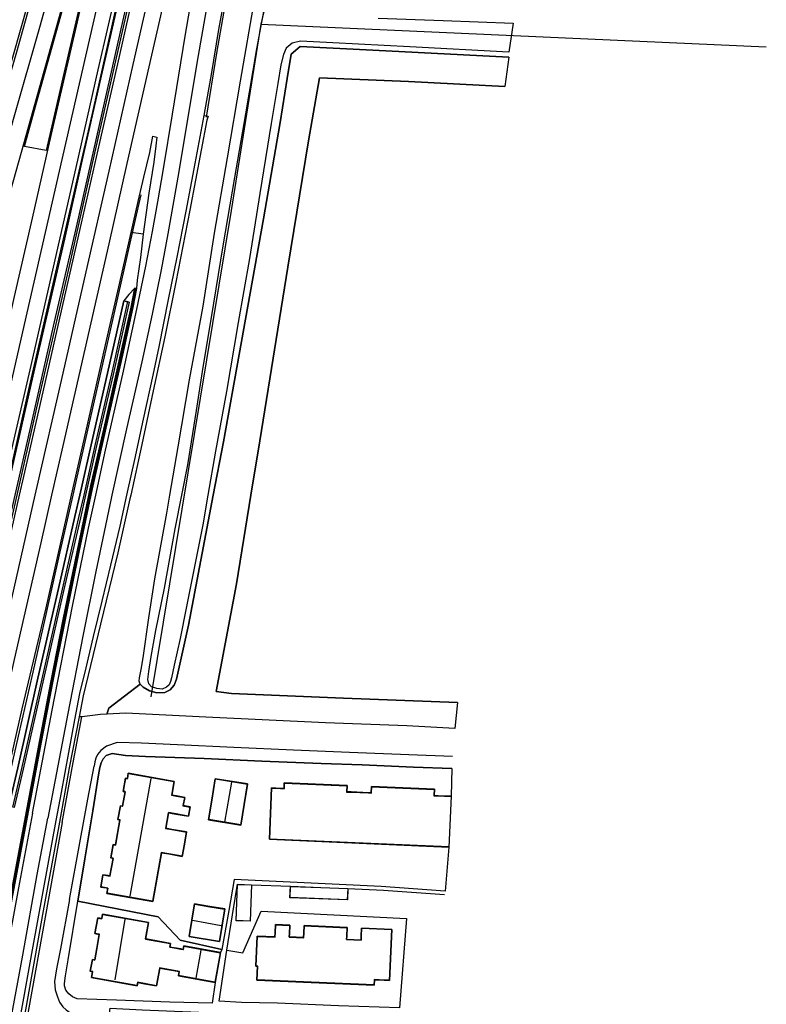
# Model space of a CAD drawing. Header units: metres. Extents: x 89795 to 94000, y 463250 to 466585.
# Tile 183 of 185: x 91470 to 91633, y 466189 to 466403. Entities that reach past the tile are written whole.
import ezdxf

# ---------------------------------------------------------------- set-up
doc = ezdxf.new("R2010")
doc.units = ezdxf.units.M
doc.layers.add('XXX_Background', color=3, linetype='Continuous')

msp = doc.modelspace()

# ---------------------------------------------------------------- linework, layer by layer
at = {"layer": 'XXX_Background'}
for points in [[(91524.36, 466408.79), (91522.85, 466402.35)], [(91522.85, 466402.35), (91516.41, 466361.82)], [(91522.85, 466402.35), (91632.66, 466397.43)], [(91516.41, 466361.82), (91498.97, 466256.17)]]:
    msp.add_lwpolyline(points, dxfattribs=at)
for points in [[(91498.96, 466506.73, 0.81), (91496.27, 466495.48, 0.75), (91492.65, 466481.21, 0.67), (91489.28, 466467.95, 0.66), (91486.94, 466459.22, 0.72), (91483.79, 466447.14, 0.71), (91481.35, 466438.08, 0.76), (91477.9, 466425.42, 0.74), (91473.53, 466409.82, 0.73), (91469.82, 466396.23, 0.72), (91465.52, 466381.79, 0.72), (91462.15, 466369.97, 0.75), (91459.28, 466359.81, 0.69), (91455.16, 466345.7, 0.65), (91452.05, 466334.83, 0.72), (91448.6, 466322.62, 0.66), (91445.53, 466311.58, 0.64), (91442.51, 466300, 0.64), (91442.01, 466298.11, 0.64), (91438.91, 466286.88, 0.58), (91434.75, 466272.11, 0.65), (91431.32, 466260.51, 0.58), (91428.78, 466252.67, 0.56), (91426.41, 466245.6, 0.55)], [(91429.58, 466244.65, 0.65), (91432.75, 466253.84, 0.79), (91436.4, 466265.68, 0.73), (91440.05, 466278.41, 0.73), (91444.3, 466293.55, 0.73), (91446.14, 466300, 0.76), (91448.84, 466309.48, 0.8), (91453.57, 466326.39, 0.87), (91459.88, 466348.73, 0.78), (91464.2, 466364.1, 0.9), (91469.16, 466381.66, 0.9), (91474.98, 466402.17, 0.89), (91480.68, 466422.59, 0.86), (91486.16, 466442.82, 0.8), (91490.11, 466457.53, 0.8), (91494.62, 466475.1, 0.84), (91498.82, 466491.8, 0.8), (91502.29, 466505.72, 0.74)], [(91505.75, 466504.67, 0.74), (91502.37, 466491.5, 0.82), (91495.71, 466465.27, 0.79), (91489.19, 466440.64, 0.93), (91482.11, 466414.83, 0.96), (91475.74, 466392.07, 0.99), (91470.77, 466374.48, 1.02), (91465.45, 466355.61, 0.95), (91459.4, 466334.25, 0.9), (91453.02, 466311.74, 0.86), (91449.71, 466300, 0.8), (91446.12, 466287.26, 0.73), (91441.47, 466270.63, 0.8), (91437.77, 466258.15, 0.84), (91435.29, 466250.62, 0.83), (91432.91, 466243.63, 0.78)], [(91445.82, 466239.43, 3.53), (91450.27, 466259.04, 3.06), (91454.16, 466276.14, 2.68), (91459.56, 466300, 2.27), (91459.7, 466300.66, 2.26), (91464.43, 466321.35, 1.87), (91469.36, 466343.15, 1.6), (91473.28, 466360.21, 1.3), (91477.35, 466378.13, 1.18), (91482.79, 466401.88, 1.03), (91487.1, 466420.75, 0.93), (91492.24, 466443.15, 0.88), (91496.16, 466460.46, 0.87), (91499.77, 466476.08, 0.82), (91502.92, 466489.77, 0.88), (91506.34, 466504.37, 0.7)], [(91509.51, 466503.48, 0.8), (91503.31, 466476.82, 0.82), (91495.19, 466441.22, 0.94), (91487.13, 466405.78, 1.12), (91479.03, 466370.36, 1.34), (91471.1, 466335.48, 1.77), (91462.99, 466300.05, 2.39), (91462.98, 466300, 2.39), (91455.15, 466265.25, 3.04), (91449.11, 466238.46, 3.57)], [(91512.69, 466502.53, 0.73), (91507.43, 466479.93, 0.71), (91501.23, 466452.7, 0.85), (91496.15, 466430.28, 0.93), (91491.95, 466411.86, 0.99), (91487.49, 466392.42, 1.1), (91482.68, 466371.2, 1.26), (91477.38, 466347.95, 1.51), (91472.87, 466328.17, 1.87), (91467.91, 466306.51, 2.2), (91466.43, 466300, 2.34), (91460.93, 466275.86, 2.88), (91455.33, 466251.29, 3.38), (91452.29, 466237.49, 3.61)], [(91452.87, 466237.31, 3.62), (91458.29, 466261.41, 3.05), (91462.66, 466279.7, 2.67), (91467.29, 466300, 2.3), (91467.52, 466300.98, 2.28), (91472.63, 466323.6, 1.86), (91479.84, 466355.01, 1.37), (91486.28, 466382.92, 1.14), (91491.84, 466407.93, 0.97), (91497.08, 466430.51, 0.88), (91503.53, 466458.2, 0.74), (91507.72, 466477.28, 0.73), (91511.87, 466495.41, 0.65), (91513.53, 466502.22, 0.78)], [(91513.6, 466502.21, 1.45), (91508.81, 466481.27, 1.47), (91503.51, 466458.24, 1.49), (91498.46, 466435.85, 1.49), (91493.56, 466414.53, 1.62), (91488.43, 466391.94, 1.8), (91484.21, 466373.49, 1.87), (91480.21, 466355.65, 2.14), (91474.07, 466329.05, 2.52), (91468.05, 466302.55, 3.05), (91467.47, 466300, 3.1), (91460.27, 466268.68, 3.69), (91453.15, 466237.23, 4.4)], [(91455.04, 466236.63, 4.39), (91458.82, 466253.52, 4.03), (91463.37, 466273.07, 3.54), (91467.62, 466291.74, 3.22), (91469.49, 466300, 3.06), (91472.73, 466314.28, 2.78), (91477.85, 466336.69, 2.43), (91482.95, 466358.84, 2.08), (91488.41, 466382.97, 1.94), (91492.91, 466402.92, 1.76), (91497.25, 466421.77, 1.68), (91502.25, 466444.01, 1.52), (91506.48, 466462.45, 1.5), (91511.29, 466483.3, 1.46), (91515.71, 466501.56, 1.49)], [(91515.89, 466501.5, 0.78), (91512.22, 466485.99, 0.78), (91508.37, 466469.52, 0.84), (91503.77, 466449.29, 0.87), (91498.25, 466425.02, 0.99), (91492.76, 466400.73, 1.06), (91486.75, 466374.27, 1.12), (91481.03, 466348.79, 1.47), (91474.51, 466320.59, 1.87), (91469.85, 466300, 2.25), (91468.2, 466292.66, 2.38), (91461.9, 466265.36, 2.94), (91455.42, 466236.52, 3.51)], [(91455.95, 466236.35, 3.65), (91459.32, 466251.13, 3.27), (91463.19, 466268.12, 3.03), (91467.08, 466285.25, 2.58), (91470.44, 466300, 2.28), (91471.37, 466304.07, 2.2), (91475.2, 466320.88, 1.9), (91479.57, 466340.02, 1.53), (91483.53, 466357.52, 1.38), (91487.91, 466376.59, 1.25), (91492.14, 466395.33, 1.13), (91496.19, 466413.38, 1.02), (91499.96, 466429.95, 0.96), (91504.42, 466449.7, 0.9), (91509.07, 466469.87, 0.82), (91514.41, 466492.48, 0.73), (91516.53, 466501.32, 0.77)], [(91459.12, 466235.28, 3.55), (91463.61, 466254.93, 3.24), (91468.78, 466277.57, 2.78), (91473.86, 466300, 2.34), (91474.27, 466301.84, 2.3), (91479.57, 466324.91, 1.89), (91484.94, 466348.49, 1.55), (91489.92, 466370.39, 1.32), (91495.16, 466393.53, 1.09), (91500.57, 466417.49, 0.97), (91506.04, 466441.5, 0.86), (91513.66, 466474.82, 0.77), (91519.75, 466500.29, 0.75)], [(91523.02, 466499.25, 0.63), (91519.22, 466483.55, 0.64), (91514.94, 466465.15, 0.61), (91510.79, 466447.09, 0.68), (91507.15, 466431.19, 0.85), (91503.14, 466413.4, 0.84), (91498.53, 466393.09, 0.92), (91493.78, 466372.02, 1.15), (91489.82, 466354.62, 1.28), (91484.66, 466331.7, 1.66), (91479.83, 466310.68, 1.96), (91477.41, 466300, 2.19), (91475.07, 466289.66, 2.41), (91469.65, 466265.85, 2.97), (91464.44, 466243.07, 3.36), (91462.46, 466234.28, 3.4)], [(91473.27, 466230.9, 0.28), (91477.5, 466253.29, 0.4), (91481.94, 466275.86, 0.5), (91485.43, 466292.83, 0.61), (91487, 466300, 0.61), (91489.14, 466309.8, 0.61), (91492.85, 466326.3, 0.7), (91495.93, 466340.44, 0.65), (91497.91, 466349.72, 0.69), (91499.36, 466357.25, 0.72), (91500.48, 466363.72, 0.81), (91501.72, 466370.93, 0.87), (91503.66, 466382.8, 0.89), (91506.44, 466399.69, 0.77), (91509.65, 466418.7, 0.78), (91512.9, 466437.27, 0.65), (91516.22, 466455.54, 0.63), (91519.3, 466471.63, 0.61), (91521.73, 466484.05, 0.64), (91524.76, 466498.65, 0.53)], [(91528.3, 466497.56, 0.4), (91524.1, 466477.47, 0.47), (91520.35, 466458.08, 0.48), (91516.52, 466437.07, 0.51), (91513.35, 466419.16, 0.66), (91509.27, 466395.5, 0.79), (91504.81, 466369.06, 0.75), (91502.67, 466356.78, 0.72), (91501.22, 466348.92, 0.68), (91499.24, 466339.34, 0.71), (91496.98, 466328.95, 0.67), (91493.68, 466314.44, 0.62), (91490.51, 466300, 0.56), (91490.36, 466299.28, 0.55), (91486.99, 466283.42, 0.51), (91484.18, 466269.35, 0.42), (91480.92, 466252.55, 0.34), (91476.6, 466229.84, 0.28)], [(91511.05, 466382.13, 1.49), (91513.33, 466396.01, 1.39), (91515.6, 466409.33, 1.32), (91518.16, 466424.24, 1.3), (91520.68, 466438.72, 1.22), (91523, 466451.69, 1.15), (91525.43, 466464.51, 1.1), (91527.88, 466477.02, 1.1), (91530.85, 466491.23, 1.07), (91531.93, 466496.47, 1.01)], [(91548.32, 466403.62, -1.43), (91562.49, 466403.16, -1.43), (91577.66, 466402.54, -1.43), (91576.74, 466396.23, -1.43), (91555.25, 466397.42, -1.43), (91538.49, 466398.24, -1.43), (91531.5, 466398.62, -1.43), (91529.7, 466398.21, -1.43), (91528.39, 466397.08, -1.43), (91527.77, 466395.73, -1.43), (91527.24, 466393.51, -1.43), (91526.53, 466389.45, -1.43), (91525.08, 466380.74, -1.43), (91522.65, 466365.56, -1.43), (91520.42, 466351.41, -1.43), (91517.92, 466337.51, -1.43), (91515.43, 466322.54, -1.43), (91513.05, 466309.53, -1.43), (91511.37, 466300, -1.43), (91510.24, 466293.55, -1.43), (91506.65, 466275.47, -1.43), (91505.32, 466268.88, -1.43), (91504.07, 466263.07, -1.43), (91503.44, 466260.3, -1.43), (91503.21, 466259.48, -1.43), (91502.96, 466258.8, -1.43), (91502.37, 466258.26, -1.43), (91501.42, 466257.87, -1.43), (91500.29, 466257.96, -1.43), (91499.12, 466258.36, -1.43), (91498.5, 466259.02, -1.43), (91498.33, 466259.93, -1.43), (91498.53, 466261.68, -1.43), (91499.01, 466264.91, -1.43), (91500.04, 466270.61, -1.43), (91501.92, 466279.76, -1.43), (91504.26, 466292.67, -1.43), (91505.7, 466300, -1.43), (91506.98, 466306.55, -1.43), (91508.89, 466318.4, -1.43), (91510.35, 466327.78, -1.43), (91512.15, 466338.57, -1.43), (91514.66, 466354.18, -1.43), (91517.21, 466368.98, -1.43), (91519.57, 466382.84, -1.43), (91522, 466397, -1.43), (91525.08, 466413.63, -1.43)], [(91426.08, 466245.7, 1.28), (91429.01, 466254.52, 1.33), (91431.61, 466262.86, 1.38), (91433.71, 466270.08, 1.38), (91435.88, 466277.58, 1.36), (91438.32, 466286.39, 1.34), (91440.54, 466294.34, 1.33), (91442.05, 466300, 1.36), (91443.1, 466303.95, 1.39), (91446.27, 466315.91, 1.38), (91448.87, 466325.18, 1.34), (91451.68, 466335.2, 1.36), (91454.97, 466346.63, 1.32), (91457.44, 466355.17, 1.38), (91460.42, 466365.54, 1.39), (91463.44, 466376.04, 1.42), (91467.16, 466388.8, 1.44), (91470.82, 466401.55, 1.43), (91473.38, 466410.79, 1.47)], [(91515, 466408.27, 0.58), (91513.7, 466401.19, 0.67), (91512.06, 466391.38, 0.67), (91511.05, 466385.77, 0.67), (91510.46, 466382.48, 0.67), (91508.51, 466372.06, 0.61), (91506.57, 466361.7, 0.61), (91504.62, 466351.73, 0.58), (91502.75, 466342.52, 0.54), (91500.67, 466332.24, 0.53), (91499.38, 466326.1, 0.48), (91497.32, 466316.53, 0.46), (91495.41, 466307.71, 0.47), (91493.85, 466300.65, 0.43), (91493.7, 466300, 0.43), (91492.2, 466293.27, 0.4), (91490.2, 466284.79, 0.4), (91488.35, 466276.99, 0.38), (91486.46, 466269.26, 0.33), (91484.84, 466262.48, 0.28), (91483.49, 466256.88, 0.25), (91482.38, 466251.21, 0.24), (91481.05, 466244.05, 0.23), (91479.48, 466235.4, 0.19), (91478.31, 466229.28, 0.13)], [(91576.73, 466395.13, -0.51), (91547.17, 466396.67, -0.51), (91531.44, 466397.47, -0.51), (91529.48, 466395.79, -0.51), (91528.59, 466390.5, -0.51), (91527.06, 466380.94, -0.52), (91523.46, 466360.06, -0.49), (91514.73, 466311.61, -0.5), (91512.52, 466300, -0.54), (91507.13, 466271.74, -0.62), (91504.57, 466259.99, -0.62), (91504.01, 466258.68, -0.62), (91503.15, 466257.71, -0.62), (91501.99, 466257.14, -0.62), (91500.29, 466257.02, -0.62), (91498.69, 466257.47, -0.62), (91497.3, 466258.3, -0.62), (91496.67, 466258.92, -0.62), (91496.46, 466259.6, -0.62), (91496.52, 466260.28, -0.62), (91496.86, 466262.15, -0.62), (91497.3, 466264.66, -0.62), (91498.55, 466273.32, -0.27), (91499.85, 466281.78, 0.04), (91502.43, 466296.11, 0.19), (91503.1, 466300, 0.18), (91504.9, 466310.52, 0.18), (91507.37, 466325.08, 0.12), (91510.34, 466341.09, 0.21), (91512.83, 466356.95, 0.17), (91515.64, 466373.28, 0.17), (91518.46, 466389.92, 0.35), (91521.55, 466408, 0.12)], [(91565.61, 466254.97, -0.4), (91540.82, 466255.86, -0.42), (91516.52, 466256.88, -0.59), (91513.13, 466257.32, -0.59), (91517.54, 466280.72, -0.69), (91520.72, 466300, -0.47), (91522.67, 466311.79, -0.33), (91528.75, 466349.55, -0.51), (91533.18, 466376.96, -0.51), (91535.61, 466390.65, -0.51), (91554.95, 466389.87, -0.41), (91575.88, 466388.81, -0.41)], [(91510.46, 466382.48, 0.67), (91511.39, 466382.37, 0.67), (91511.15, 466381.47, 0.7)], [(91511.15, 466381.47, 0.7), (91507.42, 466361.89, 0.63), (91504.37, 466346.24, 0.56), (91502.01, 466334.4, 0.48), (91499.5, 466322.66, 0.47), (91497.03, 466310.98, 0.47), (91494.59, 466300, 0.38), (91494.41, 466299.21, 0.37), (91491.8, 466287.45, 0.38), (91488.07, 466271.97, 0.34), (91484.28, 466256.43, 0.27), (91483.4, 466251.85, 0.24), (91481.26, 466240.72, 0.17), (91479.1, 466228.92, 0.1)], [(91466.41, 466233.01, 3.37), (91471.01, 466253.58, 2.97), (91476.21, 466275.53, 2.45), (91480.63, 466295.13, 2.14), (91481.74, 466300, 2.05), (91484.85, 466313.66, 1.79), (91489.15, 466332.68, 1.47), (91492.24, 466346.2, 1.27), (91494.67, 466357.09, 1.05), (91496.24, 466363.77, 1.02), (91497.45, 466369.06, 0.97), (91498.73, 466374.42, 0.97), (91499.42, 466377.96, 0.94), (91500.27, 466377.79, 0.89), (91500.04, 466375.92, 0.88), (91499.59, 466372.32, 0.86), (91498.51, 466365.63, 0.86), (91497.3, 466356.67, 0.79), (91496.69, 466351.62, 0.75), (91495.98, 466346.68, 0.71), (91495.86, 466344.9, 0.71)], [(91466.9, 466232.9, 4.13), (91470.22, 466247.65, 3.73), (91473.39, 466261.53, 3.52), (91476.07, 466273.42, 3.24), (91479.3, 466287.7, 2.94), (91482.11, 466300, 2.73), (91482.85, 466303.23, 2.67), (91486.39, 466318.86, 2.44), (91489.42, 466332.3, 2.22), (91492.53, 466346.02, 1.98), (91494.49, 466354.71, 1.68), (91495.66, 466359.92, 1.41), (91496.84, 466365.27, 1.06)], [(91497.3, 466356.67, 0.79), (91494.67, 466357.09, 1.05)], [(91471.94, 466231.25, 1.92), (91474.57, 466245.25, 1.93), (91477.22, 466259.3, 1.86), (91479.96, 466272.99, 1.86), (91482.93, 466287.71, 1.86), (91485.52, 466300, 1.79), (91485.97, 466302.1, 1.77), (91489.22, 466316.19, 1.62), (91492.41, 466330.49, 1.45), (91494.67, 466340.87, 1.37), (91495.49, 466344.97, 0.92)], [(91472.13, 466231.22, 1.92), (91474.75, 466245.21, 1.93), (91477.4, 466259.26, 1.86), (91480.14, 466272.96, 1.86), (91483.11, 466287.67, 1.86), (91485.72, 466300, 1.79), (91486.15, 466302.06, 1.77), (91489.41, 466316.15, 1.62), (91492.59, 466330.45, 1.45), (91494.85, 466340.83, 1.37), (91495.67, 466344.94, 1.02)], [(91472.31, 466231.18, 0.23), (91474.94, 466245.18, 0.29), (91477.59, 466259.23, 0.32), (91480.33, 466272.92, 0.39), (91483.3, 466287.63, 0.43), (91485.91, 466300, 0.52), (91486.34, 466302.02, 0.53), (91489.59, 466316.11, 0.71), (91492.78, 466330.41, 0.63), (91495.04, 466340.79, 0.64), (91495.86, 466344.9, 0.71)], [(91495.49, 466344.97, 0.92), (91494.22, 466343.58, 1.17), (91493.1, 466342.23, 1.43)], [(91495.86, 466344.9, 0.71), (91495.49, 466344.97, 0.92)], [(91493.1, 466342.23, 1.43), (91489.57, 466326.51, 1.62), (91486, 466310.96, 1.93), (91483.53, 466300, 2.09), (91482.47, 466295.34, 2.15), (91478.91, 466279.75, 2.48), (91474.45, 466260.26, 2.83), (91470.09, 466240.76, 3.27), (91468.1, 466232.43, 3.41)], [(91493.93, 466342.04, 5.52), (91490.4, 466326.33, 5.73), (91486.82, 466310.77, 5.95), (91484.39, 466300, 6.19), (91483.29, 466295.15, 6.29), (91479.73, 466279.56, 6.61), (91475.27, 466260.07, 7.03), (91470.91, 466240.57, 7.39), (91468.92, 466232.23, 7.45)], [(91494.29, 466341.96, 1.43), (91490.76, 466326.24, 1.62), (91487.19, 466310.69, 1.93), (91484.77, 466300, 2.08), (91483.66, 466295.07, 2.15), (91480.09, 466279.48, 2.48), (91475.63, 466259.99, 2.83), (91471.27, 466240.48, 3.27), (91469.28, 466232.15, 3.41)], [(91494.29, 466341.96, 1.43), (91493.1, 466342.23, 1.43)], [(91496.67, 466258.92, -0.62), (91489.81, 466253.7, 0.13), (91489.38, 466252.4, 0.26)], [(91479.68, 466228.84, 0.01), (91481.91, 466240.73, 0.02), (91483.95, 466251.84, 0.14)], [(91483.95, 466251.84, 0.14), (91483.4, 466251.85, 0.24)], [(91565, 466249.3, 0.3), (91554.61, 466249.84, 0.3), (91536.91, 466250.56, 0.3), (91510.93, 466251.76, 0.3), (91493.51, 466252.6, 0.3), (91489.38, 466252.4, 0.26), (91488.04, 466252.33, 0.25), (91483.95, 466251.84, 0.14)], [(91564.47, 466243.19, 0.12), (91555, 466243.58, 0.24), (91542.1, 466244.11, 0.24), (91529.96, 466244.56, 0.24), (91516.97, 466245.15, 0.24), (91504.78, 466245.72, 0.24), (91496.91, 466246.1, 0.24), (91491.64, 466246.25, 0.24), (91489.37, 466245.48, 0.24), (91488.09, 466244.54, 0.2), (91487.38, 466243.67, 0.21), (91487.02, 466242.83, 0.21), (91486.8, 466242.03, 0.21), (91486.68, 466241.13, 0.08)], [(91564.37, 466240.59, 0.14), (91556.01, 466240.88, 0.34), (91544.88, 466241.42, 0.34), (91535.98, 466241.72, 0.34), (91523.1, 466242.21, 0.34), (91510.52, 466242.76, 0.34), (91497.84, 466243.22, 0.34), (91493.45, 466243.43, 0.34), (91490.56, 466243.83, 0.14), (91489.28, 466243.42, 0.14), (91488.63, 466242.71, 0.14), (91488.2, 466241.84, 0.14), (91487.88, 466240.79, 0.14), (91487.59, 466239.25, 0.14), (91486.34, 466231.43, 0.17), (91484.6, 466220.98, 0.13), (91483.09, 466211.76, 0.14)], [(91481.33, 466212.12, -0.04), (91483.53, 466224.42, 0.04), (91485.31, 466233.91, 0.08), (91486.68, 466241.13, 0.08)], [(91506.23, 466224.21, 3.41), (91505.75, 466221.54, 3.41), (91502.91, 466222.09, 3.41), (91501.23, 466222.36, 6.45), (91499.33, 466211.75, 6.45), (91489.46, 466213.52, 6.45), (91489.66, 466214.62, 6.45), (91489.25, 466214.7, 3.2), (91488.15, 466214.89, 1.88), (91488.61, 466217.47, 1.88), (91489.67, 466217.28, 3.2), (91490.11, 466217.2, 6.45), (91490.81, 466221.11, 6.45), (91490.35, 466221.2, 3.19), (91490.86, 466224.05, 3.19), (91491.33, 466223.96, 6.45), (91492.32, 466229.45, 6.42), (91491.88, 466229.53, 3.16), (91492.41, 466232.47, 3.16), (91492.85, 466232.4, 6.42), (91493.42, 466235.61, 6.42), (91493.01, 466235.65, 3.38), (91493.51, 466238.46, 3.19), (91493.92, 466238.39, 6.37), (91494.12, 466239.52, 6.45), (91503.99, 466237.75, 6.45), (91503.46, 466234.8, 6.45), (91504.56, 466234.6, 3.27), (91506.26, 466234.3, 3.27), (91505.94, 466232.51, 3.27), (91507.43, 466232.24, 3.27), (91507.08, 466230.28, 3.27), (91504.44, 466230.75, 3.27), (91502.79, 466231.04, 6.45), (91502.17, 466227.57, 6.45), (91503.51, 466227.33, 3.41), (91506.68, 466226.77, 3.41), (91506.23, 466224.21, 3.41)], [(91498.94, 466238.44, 9.65), (91494.41, 466212.84, 9.65)], [(91512.24, 466233.71, 2.92), (91512.99, 466238.34, 2.92), (91519.93, 466237.21, 2.92), (91518.49, 466228.36, 2.92), (91511.55, 466229.49, 2.92), (91512.24, 466233.71, 2.92)], [(91515.04, 466228.97, 3.71), (91516.55, 466237.64, 3.71)], [(91563.73, 466223.59, 2.94), (91524.77, 466225.27, 2.94), (91525.24, 466236.32, 2.94), (91527.11, 466236.24, 2.94), (91527.96, 466236.2, 8.38), (91528.01, 466237.43, 8.23), (91541.55, 466236.85, 8.23), (91541.49, 466235.49, 8.31), (91542.47, 466235.45, 2.88), (91546.25, 466235.29, 2.88), (91546.87, 466235.26, 8.4), (91546.93, 466236.64, 8.23), (91560.51, 466236.06, 8.2), (91560.45, 466234.68, 8.2), (91561.41, 466234.64, 2.75), (91564.15, 466234.52, 2.75)], [(91471.94, 466231.25, 1.92), (91466.72, 466203.37, 1.9), (91461.4, 466173.91, 1.55), (91456.82, 466147.8, 1.38), (91453.29, 466128.03, 1.4), (91451.04, 466116.02, 1.39), (91449.64, 466108.67, 1.39), (91449.04, 466105.77, 1.39)], [(91472.13, 466231.22, 1.92), (91466.92, 466203.34, 1.9), (91461.61, 466173.88, 1.55), (91457.02, 466147.77, 1.38), (91453.49, 466127.99, 1.4), (91451.24, 466115.98, 1.39), (91449.84, 466108.63, 1.39), (91449.24, 466105.73, 1.39)], [(91473.27, 466230.9, 0.28), (91470.24, 466214.66, 0.19), (91467.38, 466199.24, 0.16), (91465.14, 466186.93, 0.2), (91462.79, 466173.43, 0.02), (91460.16, 466158.46, 0.16), (91457.29, 466142.67, 0.44), (91455.14, 466130.57, 0.38), (91452.42, 466116.11, 0.28), (91450.41, 466105.4, 0.29)], [(91459.27, 466102.68, 0.12), (91458.29, 466104.49, 0.16), (91457.31, 466106.72, 0.14), (91456.81, 466108.27, 0.14), (91456.5, 466109.79, 0.16), (91456.26, 466111.34, 0.24), (91456.13, 466113.48, 0.25), (91456.16, 466115.73, 0.27), (91456.38, 466117.98, 0.28), (91456.72, 466120.07, 0.26), (91457.29, 466123.19, 0.27), (91458.9, 466131.89, 0.3), (91461.1, 466143.97, 0.25), (91463.63, 466158.06, 0.14), (91465.71, 466170.09, 0.14), (91467.92, 466182.42, 0.15), (91471.13, 466200.05, 0.15), (91474.31, 466217.54, 0.12), (91476.6, 466229.84, 0.28)], [(91467.09, 466203.3, -0.01), (91472.31, 466231.18, 0.23)], [(91478.31, 466229.28, 0.13), (91475.48, 466213.91, 0.14), (91473.19, 466201.23, 0.16), (91471.28, 466190.73, 0.16), (91469.14, 466178.83, 0.18), (91467.84, 466170.98, 0.1), (91467.2, 466166.68, 0.1), (91466.9, 466163.24, 0.12), (91466.74, 466159.86, 0.13), (91466.59, 466155.89, 0.12), (91466.43, 466151.12, 0.11), (91465.15, 466151.28, 0.14)], [(91479.68, 466228.84, 0.01), (91476.14, 466209.11, 0.06), (91472.34, 466187.81, 0.03), (91469.56, 466171.8, 0.09), (91468.65, 466166.09, 0.09), (91468.39, 466161.46, 0.09), (91467.95, 466152.28, 0.07), (91467.57, 466142.21, 0.14), (91467, 466134.63, 0.17), (91466.74, 466129.95, 0.15), (91466.18, 466124.15, 0.15), (91466.03, 466121.94, 0.13)], [(91479.1, 466228.92, 0.1), (91475.44, 466208.92, 0.11), (91471.51, 466186.92, 0.12), (91469.23, 466174.28, 0.16), (91467.96, 466166.42, 0.23), (91467.79, 466161.98, 0.21), (91467.45, 466154.06, 0.18), (91467.02, 466145.85, 0.18), (91466.91, 466142.2, 0.18)], [(91562.9, 466213.98, 0.11), (91549, 466214.95, 0.11), (91517.04, 466216.47, -0.4), (91515.88, 466209.76, 0.08), (91514.42, 466201.27, -0.07)], [(91515.46, 466201.17, -0.26), (91516.74, 466208.8, 0.2), (91517.77, 466215.46, 0.21)], [(91520.66, 466211.4, 2.76), (91520.51, 466207.47, 2.76), (91517.52, 466207.59, 2.76), (91517.82, 466215.41, 2.76), (91520.81, 466215.3, 2.77), (91520.66, 466211.4, 2.76)], [(91520.86, 466215.35, 0.21), (91529.27, 466215.03, 0.21)], [(91535.87, 466214.73, 2.79), (91541.74, 466214.5, 2.79), (91541.65, 466212.1, 2.79), (91529.22, 466212.58, 2.79), (91529.32, 466214.98, 2.79), (91535.87, 466214.73, 2.79)], [(91541.79, 466214.55, 0.21), (91549.53, 466214.18, 0.2), (91562.77, 466213.22, 0.11)], [(91481.33, 466212.12, -0.04), (91479.36, 466201.45, 0.03), (91478.48, 466197.07, 0.07), (91478.05, 466194.34, 0.07), (91478.19, 466192.49, 0.07), (91478.66, 466190.97, 0.07), (91479.15, 466189.84, 0.07), (91479.82, 466188.85, 0.07), (91480.59, 466188.15, 0.07), (91481.86, 466187.25, 0.07), (91482.9, 466186.76, 0.09), (91483.55, 466186.58, 0.1), (91484.37, 466186.42, 0.14), (91486.25, 466186.3, 0.14), (91489.85, 466186.32, 0.04), (91490.17, 466188.51, 0.04), (91497.1, 466188.18, 0.05), (91509.41, 466187.69, 0.05), (91520.03, 466187.14, 0.03), (91531.11, 466186.72, 0.07), (91542.35, 466186.23, 0.06), (91552.76, 466185.85, 0.06)], [(91512.94, 466194.14, 0.2), (91512.28, 466189.6, 0.03), (91503.09, 466189.82, 0.12), (91491.52, 466190.24, 0.12), (91482.97, 466190.59, 0.19), (91481.94, 466190.96, 0.19), (91481.12, 466191.64, 0.18), (91480.48, 466192.45, 0.17), (91480.24, 466193.39, 0.17), (91480.23, 466193.91, 0.17), (91480.45, 466195.59, 0.17), (91480.98, 466199.07, 0.18), (91483.09, 466211.76, 0.14)], [(91511.75, 466210.58, 2.65), (91514.98, 466210.05, 2.65), (91513.82, 466203.05, 2.65), (91507.33, 466204.12, 2.65), (91508.49, 466211.12, 2.65), (91511.75, 466210.58, 2.65)], [(91487.29, 466201.52, 6.32), (91487.84, 466204.58, 6.32), (91486.87, 466204.76, 5.23), (91487.46, 466208.1, 5.24), (91488.34, 466207.95, 6.38), (91488.51, 466208.91, 6.38), (91498.43, 466207.13, 6.38), (91497.78, 466203.53, 6.43), (91499.02, 466203.3, 3.43), (91503.2, 466202.55, 3.35), (91503.07, 466201.78, 3.24), (91504.03, 466201.61, 1.88), (91505.47, 466201.35, 1.88), (91506.03, 466201.25, 2.66), (91506.16, 466202, 2.66), (91514.04, 466200.59, 2.68), (91512.9, 466194.2, 2.68), (91505.01, 466195.62, 2.68), (91505.17, 466196.51, 2.94), (91500.86, 466197.29, 3.1), (91500.17, 466193.42, 3.1), (91497.57, 466193.89, 3.1), (91496.07, 466194.16, 6.42), (91495.95, 466193.47, 6.42), (91486.15, 466195.23, 6.42), (91486.37, 466196.49, 6.42), (91485.88, 466196.58, 5.27), (91486.33, 466199.08, 5.27), (91486.83, 466198.99, 6.37), (91487.29, 466201.52, 6.32)], [(91493.33, 466207.88, 9.67), (91491.12, 466194.71, 9.67)], [(91508, 466207.67, 3.76), (91514.23, 466206.53, 3.76)], [(91533.77, 466194.16, 6.92), (91522.05, 466194.66, 6.92), (91522.07, 466194.66, 6.92), (91522.2, 466197.69, 8.86), (91521.85, 466197.7, 8.86), (91522.12, 466204.12, 8.33), (91525.95, 466203.96, 8.33), (91525.99, 466204.91, 3.12), (91526.07, 466206.66, 3.12), (91529.1, 466206.53, 3.12), (91529.02, 466204.69, 3.12), (91528.99, 466203.98, 8.31), (91532.21, 466203.85, 8.31), (91532.25, 466204.81, 3.08), (91532.32, 466206.41, 3.08), (91541.55, 466206.02, 3.08), (91541.47, 466204.15, 3.08), (91541.44, 466203.43, 8.32), (91544.69, 466203.29, 8.32), (91544.73, 466204.18, 3.03), (91544.8, 466205.88, 3.03), (91551.25, 466205.61, 3.04), (91550.78, 466194.6, 2.72), (91549.62, 466194.65, 2.72), (91547.51, 466194.74, 6.97), (91547.46, 466193.57, 6.97), (91533.77, 466194.16, 6.92)], [(91508.84, 466195.07, 3.7), (91509.87, 466201.12, 3.7)], [(91513.78, 466190.06, -0.04), (91515.46, 466201.17, -0.26)], [(91514.42, 466201.27, -0.07), (91514.1, 466200.63, 0.2)], [(91552.95, 466188.62, 0.07), (91539.74, 466189.03, 0.17), (91526.46, 466189.62, 0.08), (91518.66, 466189.73, 0.01), (91513.78, 466190.06, -0.04)]]:
    msp.add_polyline3d(points, dxfattribs=at)
for points in [[(91501.15, 466483.74, 0.83), (91500.46, 466480.62, 0.81), (91496.93, 466465.18, 0.86), (91492.79, 466447.02, 0.91), (91489.04, 466430.74, 0.98), (91484.55, 466411.04, 1.02), (91480.09, 466391.61, 1.08), (91476.23, 466374.91, 1.18), (91471.52, 466375.74, 1.06), (91474.15, 466385.23, 1.07), (91479.45, 466404.14, 0.99), (91486.15, 466428.24, 0.97), (91491.8, 466449.1, 0.94), (91496.28, 466466.12, 0.86), (91499.96, 466480.34, 0.94), (91502.3, 466489.79, 0.82), (91502.52, 466489.75, 0.82)], [(91576.73, 466395.13, -0.51), (91575.88, 466388.81, -0.41), (91554.95, 466389.87, -0.41), (91535.61, 466390.65, -0.51), (91533.18, 466376.96, -0.51), (91528.75, 466349.55, -0.51), (91522.67, 466311.79, -0.33), (91520.72, 466300, -0.47), (91517.54, 466280.72, -0.69), (91513.13, 466257.32, -0.59), (91516.52, 466256.88, -0.59), (91540.82, 466255.86, -0.42), (91565.61, 466254.97, -0.4), (91565, 466249.3, 0.3), (91554.61, 466249.84, 0.3), (91536.91, 466250.56, 0.3), (91510.93, 466251.76, 0.3), (91493.51, 466252.6, 0.3), (91489.38, 466252.4, 0.26), (91489.81, 466253.7, 0.13), (91496.67, 466258.92, -0.62), (91497.3, 466258.3, -0.62), (91498.69, 466257.47, -0.62), (91500.29, 466257.02, -0.62), (91501.99, 466257.14, -0.62), (91503.15, 466257.71, -0.62), (91504.01, 466258.68, -0.62), (91504.57, 466259.99, -0.62), (91507.13, 466271.74, -0.62), (91512.52, 466300, -0.54), (91514.73, 466311.61, -0.5), (91523.46, 466360.06, -0.49), (91527.06, 466380.94, -0.52), (91528.59, 466390.5, -0.51), (91529.48, 466395.79, -0.51), (91531.44, 466397.47, -0.51), (91547.17, 466396.67, -0.51)], [(91472.31, 466231.18, 0.23), (91471.94, 466231.25, 1.92), (91474.57, 466245.25, 1.93), (91477.22, 466259.3, 1.86), (91479.96, 466272.99, 1.86), (91482.93, 466287.71, 1.86), (91485.52, 466300, 1.79), (91485.97, 466302.1, 1.77), (91489.22, 466316.19, 1.62), (91492.41, 466330.49, 1.45), (91494.67, 466340.87, 1.37), (91495.49, 466344.97, 0.92), (91495.86, 466344.9, 0.71), (91495.04, 466340.79, 0.64), (91492.78, 466330.41, 0.63), (91489.59, 466316.11, 0.71), (91486.34, 466302.02, 0.53), (91485.91, 466300, 0.52), (91483.3, 466287.63, 0.43), (91480.33, 466272.92, 0.39), (91477.59, 466259.23, 0.32), (91474.94, 466245.18, 0.29)], [(91469.28, 466232.15, 3.41), (91468.1, 466232.43, 3.41), (91470.09, 466240.76, 3.27), (91474.45, 466260.26, 2.83), (91478.91, 466279.75, 2.48), (91482.47, 466295.34, 2.15), (91483.53, 466300, 2.09), (91486, 466310.96, 1.93), (91489.57, 466326.51, 1.62), (91493.1, 466342.23, 1.43), (91494.29, 466341.96, 1.43), (91490.76, 466326.24, 1.62), (91487.19, 466310.69, 1.93), (91484.77, 466300, 2.08), (91483.66, 466295.07, 2.15), (91480.09, 466279.48, 2.48), (91475.63, 466259.99, 2.83), (91471.27, 466240.48, 3.27)], [(91514.42, 466201.27, -0.07), (91505.31, 466203.31, 0.22), (91500.56, 466208.4, 0.26), (91483.09, 466211.76, 0.14), (91484.6, 466220.98, 0.13), (91486.34, 466231.43, 0.17), (91487.59, 466239.25, 0.14), (91487.88, 466240.79, 0.14), (91488.2, 466241.84, 0.14), (91488.63, 466242.71, 0.14), (91489.28, 466243.42, 0.14), (91490.56, 466243.83, 0.14), (91493.45, 466243.43, 0.34), (91497.84, 466243.22, 0.34), (91510.52, 466242.76, 0.34), (91523.1, 466242.21, 0.34), (91535.98, 466241.72, 0.34), (91544.88, 466241.42, 0.34), (91556.01, 466240.88, 0.34), (91564.37, 466240.59, 0.14), (91564.2, 466234.57, 0.38), (91561.41, 466234.69, 0.38), (91560.5, 466234.73, 0.38), (91560.56, 466236.1, 0.38), (91546.88, 466236.69, 0.38), (91546.82, 466235.31, 0.38), (91546.26, 466235.34, 0.38), (91542.47, 466235.5, 0.38), (91541.54, 466235.54, 0.38), (91541.6, 466236.9, 0.38), (91527.96, 466237.49, 0.38), (91527.91, 466236.26, 0.38), (91527.11, 466236.29, 0.38), (91525.19, 466236.37, 0.38), (91524.71, 466225.22, 0.38), (91563.72, 466223.54, 0.38), (91562.9, 466213.98, 0.11), (91549, 466214.95, 0.11), (91517.04, 466216.47, -0.4), (91515.88, 466209.76, 0.08)], [(91506.27, 466224.2, 0.32), (91506.74, 466226.81, 0.32), (91503.52, 466227.38, 0.32), (91502.23, 466227.61, 0.32), (91502.83, 466230.98, 0.32), (91504.43, 466230.7, 0.32), (91507.12, 466230.22, 0.32), (91507.49, 466232.28, 0.32), (91506, 466232.54, 0.32), (91506.32, 466234.34, 0.32), (91504.57, 466234.65, 0.32), (91503.52, 466234.84, 0.32), (91504.05, 466237.79, 0.32), (91494.08, 466239.58, 0.32), (91493.88, 466238.45, 0.32), (91493.47, 466238.52, 0.32), (91492.95, 466235.61, 0.32), (91493.37, 466235.57, 0.32), (91492.81, 466232.45, 0.32), (91492.37, 466232.53, 0.32), (91491.83, 466229.49, 0.32), (91492.26, 466229.41, 0.32), (91491.29, 466224.02, 0.32), (91490.82, 466224.11, 0.32), (91490.29, 466221.16, 0.32), (91490.76, 466221.07, 0.32), (91490.07, 466217.26, 0.32), (91489.68, 466217.33, 0.32), (91488.57, 466217.53, 0.32), (91488.09, 466214.85, 0.32), (91489.24, 466214.65, 0.32), (91489.6, 466214.58, 0.32), (91489.4, 466213.48, 0.32), (91499.37, 466211.69, 0.32), (91501.27, 466222.3, 0.32), (91502.9, 466222.04, 0.32), (91505.79, 466221.49, 0.32)], [(91506.27, 466224.2, 0.32), (91505.79, 466221.49, 0.32), (91502.9, 466222.04, 0.32), (91501.27, 466222.3, 0.32), (91499.37, 466211.69, 0.32), (91489.4, 466213.48, 0.32), (91489.6, 466214.58, 0.32), (91489.24, 466214.65, 0.32), (91488.09, 466214.85, 0.32), (91488.57, 466217.53, 0.32), (91489.68, 466217.33, 0.32), (91490.07, 466217.26, 0.32), (91490.76, 466221.07, 0.32), (91490.29, 466221.16, 0.32), (91490.82, 466224.11, 0.32), (91491.29, 466224.02, 0.32), (91492.26, 466229.41, 0.32), (91491.83, 466229.49, 0.32), (91492.37, 466232.53, 0.32), (91492.81, 466232.45, 0.32), (91493.37, 466235.57, 0.32), (91492.95, 466235.61, 0.32), (91493.47, 466238.52, 0.32), (91493.88, 466238.45, 0.32), (91494.08, 466239.58, 0.32), (91504.05, 466237.79, 0.32), (91503.52, 466234.84, 0.32), (91504.57, 466234.65, 0.32), (91506.32, 466234.34, 0.32), (91506, 466232.54, 0.32), (91507.49, 466232.28, 0.32), (91507.12, 466230.22, 0.32), (91504.43, 466230.7, 0.32), (91502.83, 466230.98, 0.32), (91502.23, 466227.61, 0.32), (91503.52, 466227.38, 0.32), (91506.74, 466226.81, 0.32)], [(91512.19, 466233.71, 0.26), (91511.49, 466229.45, 0.26), (91518.54, 466228.31, 0.26), (91519.99, 466237.25, 0.26), (91512.95, 466238.39, 0.26)], [(91512.19, 466233.71, 0.26), (91512.95, 466238.39, 0.26), (91519.99, 466237.25, 0.26), (91518.54, 466228.31, 0.26), (91511.49, 466229.45, 0.26)], [(91564.2, 466234.57, 0.38), (91563.72, 466223.54, 0.38), (91524.71, 466225.22, 0.38), (91525.19, 466236.37, 0.38), (91527.11, 466236.29, 0.38), (91527.91, 466236.26, 0.38), (91527.96, 466237.49, 0.38), (91541.6, 466236.9, 0.38), (91541.54, 466235.54, 0.38), (91542.47, 466235.5, 0.38), (91546.26, 466235.34, 0.38), (91546.82, 466235.31, 0.38), (91546.88, 466236.69, 0.38), (91560.56, 466236.1, 0.38), (91560.5, 466234.73, 0.38), (91561.41, 466234.69, 0.38)], [(91472.31, 466231.18, 0.23), (91467.09, 466203.3, -0.01), (91461.78, 466173.85, 0.22), (91457.19, 466147.74, 0.36), (91453.66, 466127.96, 0.3), (91451.41, 466115.95, 0.29), (91450.01, 466108.59, 0.33), (91449.55, 466105.67, 0.28), (91449.04, 466105.77, 1.39), (91449.64, 466108.67, 1.39), (91451.04, 466116.02, 1.39), (91453.29, 466128.03, 1.4), (91456.82, 466147.8, 1.38), (91461.4, 466173.91, 1.55), (91466.72, 466203.37, 1.9), (91471.94, 466231.25, 1.92)], [(91520.86, 466215.35, 0.21), (91520.71, 466211.4, 0.21), (91520.56, 466207.42, 0.21), (91517.47, 466207.54, 0.21), (91517.77, 466215.46, 0.21)], [(91541.79, 466214.55, 0.21), (91541.7, 466212.05, 0.21), (91529.17, 466212.53, 0.21), (91529.27, 466215.03, 0.21), (91535.87, 466214.78, 0.21)], [(91483.09, 466211.76, 0.14), (91500.56, 466208.4, 0.26), (91505.31, 466203.31, 0.22), (91514.42, 466201.27, -0.07), (91514.1, 466200.63, 0.2), (91506.12, 466202.06, 0.2), (91505.99, 466201.31, 0.2), (91505.48, 466201.4, 0.2), (91504.04, 466201.66, 0.2), (91503.12, 466201.82, 0.2), (91503.26, 466202.59, 0.2), (91499.03, 466203.35, 0.2), (91497.84, 466203.57, 0.2), (91498.49, 466207.17, 0.2), (91488.47, 466208.97, 0.2), (91488.3, 466208.01, 0.2), (91487.43, 466208.16, 0.2), (91486.81, 466204.72, 0.2), (91487.78, 466204.54, 0.2), (91487.24, 466201.53, 0.2), (91486.79, 466199.05, 0.2), (91486.29, 466199.14, 0.2), (91485.82, 466196.54, 0.2), (91486.32, 466196.45, 0.2), (91486.09, 466195.19, 0.2), (91495.99, 466193.41, 0.2), (91496.11, 466194.1, 0.2), (91497.56, 466193.84, 0.2), (91500.21, 466193.36, 0.2), (91500.9, 466197.23, 0.2), (91505.11, 466196.47, 0.2), (91504.95, 466195.58, 0.2), (91512.94, 466194.14, 0.2), (91512.28, 466189.6, 0.03), (91503.09, 466189.82, 0.12), (91491.52, 466190.24, 0.12), (91482.97, 466190.59, 0.19), (91481.94, 466190.96, 0.19), (91481.12, 466191.64, 0.18), (91480.48, 466192.45, 0.17), (91480.24, 466193.39, 0.17), (91480.23, 466193.91, 0.17), (91480.45, 466195.59, 0.17), (91480.98, 466199.07, 0.18)], [(91511.76, 466210.63, 0.3), (91508.45, 466211.18, 0.3), (91507.27, 466204.08, 0.3), (91513.87, 466202.99, 0.3), (91515.04, 466210.09, 0.3)], [(91511.76, 466210.63, 0.3), (91515.04, 466210.09, 0.3), (91513.87, 466202.99, 0.3), (91507.27, 466204.08, 0.3), (91508.45, 466211.18, 0.3)], [(91512.94, 466194.14, 0.2), (91504.95, 466195.58, 0.2), (91505.11, 466196.47, 0.2), (91500.9, 466197.23, 0.2), (91500.21, 466193.36, 0.2), (91497.56, 466193.84, 0.2), (91496.11, 466194.1, 0.2), (91495.99, 466193.41, 0.2), (91486.09, 466195.19, 0.2), (91486.32, 466196.45, 0.2), (91485.82, 466196.54, 0.2), (91486.29, 466199.14, 0.2), (91486.79, 466199.05, 0.2), (91487.24, 466201.53, 0.2), (91487.78, 466204.54, 0.2), (91486.81, 466204.72, 0.2), (91487.43, 466208.16, 0.2), (91488.3, 466208.01, 0.2), (91488.47, 466208.97, 0.2), (91498.49, 466207.17, 0.2), (91497.84, 466203.57, 0.2), (91499.03, 466203.35, 0.2), (91503.26, 466202.59, 0.2), (91503.12, 466201.82, 0.2), (91504.04, 466201.66, 0.2), (91505.48, 466201.4, 0.2), (91505.99, 466201.31, 0.2), (91506.12, 466202.06, 0.2), (91514.1, 466200.63, 0.2)], [(91552.95, 466188.62, 0.07), (91539.74, 466189.03, 0.17), (91526.46, 466189.62, 0.08), (91518.66, 466189.73, 0.01), (91513.78, 466190.06, -0.04), (91515.46, 466201.17, -0.26), (91518.93, 466200.55, 0.23), (91522.93, 466209.6, 0.32), (91554.47, 466208, 0.01)], [(91533.77, 466194.11, 0.23), (91522.05, 466194.61, 0.23), (91522.02, 466194.61, 0.23), (91522.15, 466197.64, 0.23), (91521.8, 466197.65, 0.23), (91522.08, 466204.17, 0.23), (91525.9, 466204.01, 0.23), (91525.94, 466204.91, 0.23), (91526.02, 466206.71, 0.23), (91529.15, 466206.58, 0.23), (91529.07, 466204.69, 0.23), (91529.04, 466204.03, 0.23), (91532.16, 466203.9, 0.23), (91532.2, 466204.81, 0.23), (91532.27, 466206.46, 0.23), (91541.6, 466206.07, 0.23), (91541.52, 466204.15, 0.23), (91541.49, 466203.48, 0.23), (91544.64, 466203.34, 0.23), (91544.68, 466204.18, 0.23), (91544.75, 466205.93, 0.23), (91551.3, 466205.65, 0.23), (91550.83, 466194.55, 0.23), (91549.62, 466194.6, 0.23), (91547.55, 466194.69, 0.23), (91547.5, 466193.52, 0.23)], [(91533.77, 466194.11, 0.23), (91547.5, 466193.52, 0.23), (91547.55, 466194.69, 0.23), (91549.62, 466194.6, 0.23), (91550.83, 466194.55, 0.23), (91551.3, 466205.65, 0.23), (91544.75, 466205.93, 0.23), (91544.68, 466204.18, 0.23), (91544.64, 466203.34, 0.23), (91541.49, 466203.48, 0.23), (91541.52, 466204.15, 0.23), (91541.6, 466206.07, 0.23), (91532.27, 466206.46, 0.23), (91532.2, 466204.81, 0.23), (91532.16, 466203.9, 0.23), (91529.04, 466204.03, 0.23), (91529.07, 466204.69, 0.23), (91529.15, 466206.58, 0.23), (91526.02, 466206.71, 0.23), (91525.94, 466204.91, 0.23), (91525.9, 466204.01, 0.23), (91522.08, 466204.17, 0.23), (91521.8, 466197.65, 0.23), (91522.15, 466197.64, 0.23), (91522.02, 466194.61, 0.23), (91522.05, 466194.61, 0.23)]]:
    msp.add_polyline3d(points, close=True, dxfattribs=at)

doc.saveas('drawing.dxf')
